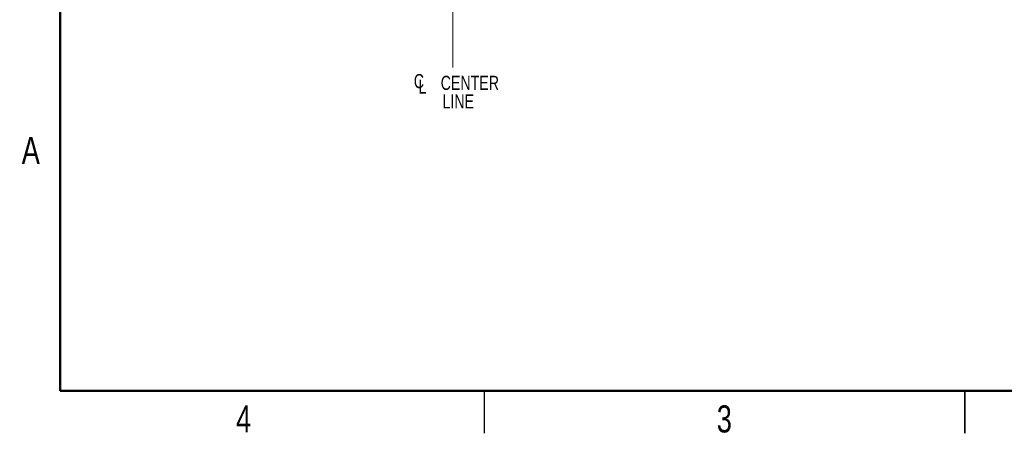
# Model space of a CAD drawing. Header units: inches. Extents: x 0.1 to 16.9, y 0.1 to 10.9.
# Tile 1 of 12: x 0.1 to 8.8, y 0.1 to 3.8. Entities that reach past the tile are written whole.
import ezdxf

# ---------------------------------------------------------------- set-up
doc = ezdxf.new("R2010")
doc.units = ezdxf.units.IN
doc.header["$MEASUREMENT"] = 0
doc.linetypes.add('CENTERX2', pattern=[0.8, 0.5, -0.1, 0.1, -0.1])
doc.layers.add('DIMENSION', color=7, linetype='Continuous')
doc.styles.add('SLDTEXTSTYLE0', font='TXT', dxfattribs={"width": 0.75})

# ---------------------------------------------------------------- blocks, each defined once
blk = doc.blocks.new('SW_SYMBOL_MOD_CL')
at = {"layer": 'DIMENSION', "color": 0, "char_height": 30.8, "attachment_point": 5, "style": 'SLDTEXTSTYLE0'}
for s, insert in [('C', (15.7, 23.6)), ('L', (23.6, 11.8))]:
    blk.add_mtext(s, dxfattribs=dict(at, insert=insert))
blk = doc.blocks.new('SW_NOTE_0_1')
at = {"layer": 'DIMENSION', "color": 0, "xscale": 0.00405556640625, "yscale": 0.00405556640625, "zscale": 0.00405556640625}
blk.add_blockref('SW_SYMBOL_MOD_CL', (0, 0.0173), dxfattribs=at)
at = {"layer": 'DIMENSION', "color": 0, "char_height": 0.125, "attachment_point": 2, "style": 'SLDTEXTSTYLE0'}
for s, insert in [('CENTER', (0.5141, 0.1611)), ('LINE', (0.412, -0.0032))]:
    blk.add_mtext(s, dxfattribs=dict(at, insert=insert))

msp = doc.modelspace()

# ---------------------------------------------------------------- linework, layer by layer
at = {"color": 7, "linetype": 'Continuous', "lineweight": 50}
for p, q in [((0.5, 0.5), (0.5, 10.5)), ((16.5, 0.5), (0.5, 0.5))]:
    msp.add_line(p, q, dxfattribs=at)
at = {"color": 7, "linetype": 'CENTERX2', "lineweight": 18}
msp.add_line((3.9709, 3.3642), (3.9709, 9.7661), dxfattribs=at)
at = {"color": 7, "linetype": 'Continuous', "lineweight": 25}
for p, q in [((4.25, 0.5), (4.25, 0.125)), ((8.5, 0.125), (8.5, 0.5)), ((8.5, 0.5), (8.5, 0.125))]:
    msp.add_line(p, q, dxfattribs=at)

# ---------------------------------------------------------------- block references
at = {"layer": 'DIMENSION'}
msp.add_blockref('SW_NOTE_0_1', (3.6086, 3.1289), dxfattribs=at)

# ---------------------------------------------------------------- texts
at = {"color": 7, "linetype": 'Continuous', "lineweight": 0, "char_height": 0.24, "attachment_point": 2, "style": 'SLDTEXTSTYLE0'}
for s, insert in [('A', (0.2404, 2.749)), ('4', (2.1226, 0.3726)), ('3', (6.3726, 0.3726))]:
    msp.add_mtext(s, dxfattribs=dict(at, insert=insert))

doc.saveas('drawing.dxf')
